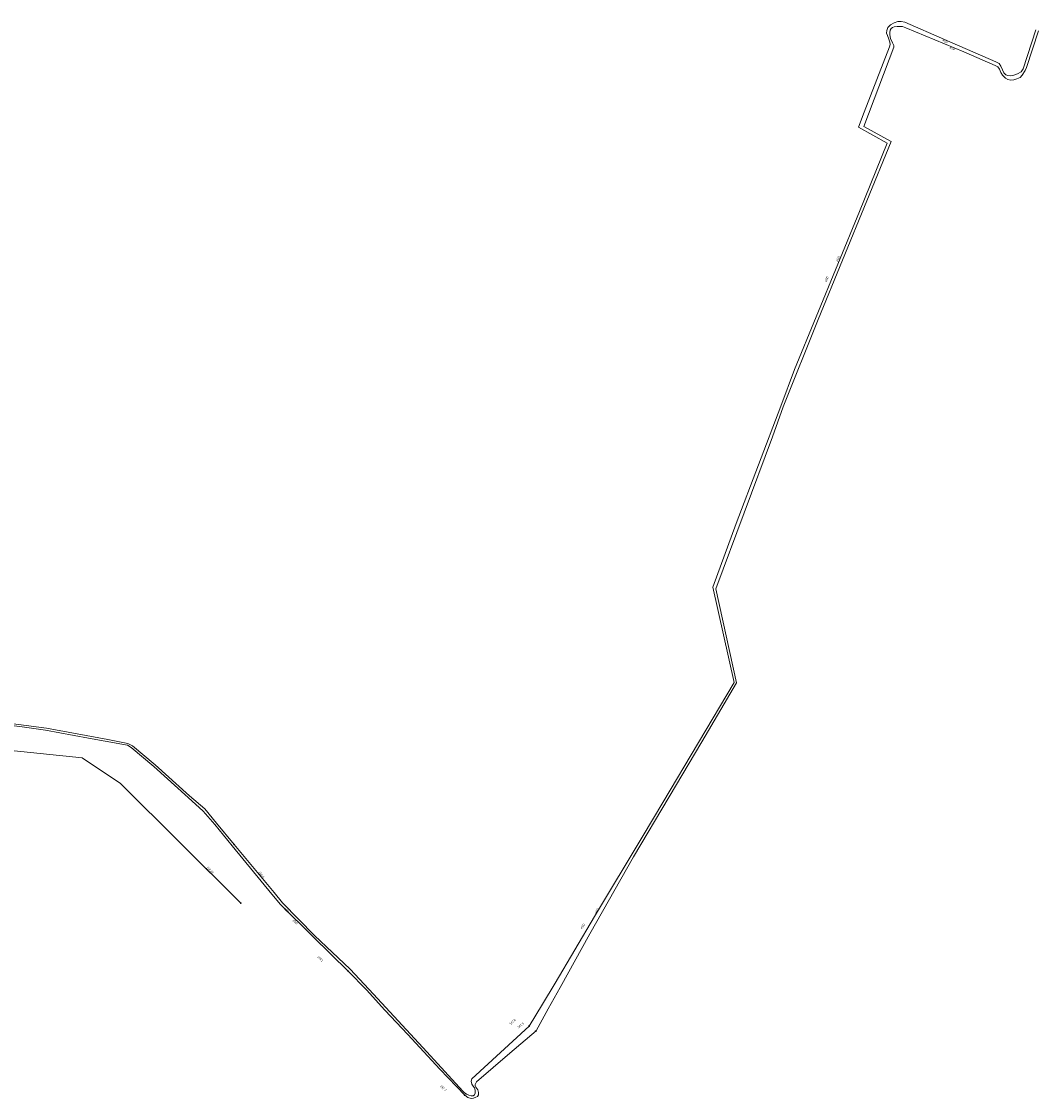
# Model space of a CAD drawing. Header units: millimetres. Extents: x -2869190 to 831897, y -1534405 to -3798.
# Tile 48 of 49: x 223892 to 388937, y -766435 to -591685. Entities that reach past the tile are written whole.
import ezdxf
from ezdxf.xclip import XClip

# ---------------------------------------------------------------- set-up
doc = ezdxf.new("R2010")
doc.units = ezdxf.units.MM
doc.header["$MEASUREMENT"] = 0
doc.header["$XCLIPFRAME"] = 0
for name, color, linetype, lineweight in [('Mapa robocza Poniatowa_1_SUEP_E_T_0_Nr_pióra__1', 1, 'Continuous', 18), ('Mapa robocza Poniatowa_1_SUEP_L_0_Nr_pióra__1', 1, 'Continuous', 18), ('Mapa robocza Poniatowa_1_SUER_T_0_Nr_pióra__1', 1, 'Continuous', 18), ('Mapa robocza Poniatowa_1_SUWP_L_0_Nr_pióra__5', 5, 'Continuous', 18), ('Mapa robocza Poniatowa_1_SUWR_T_0_Nr_pióra__5', 5, 'Continuous', 18)]:
    doc.layers.add(name, color=color, linetype=linetype, lineweight=lineweight)
doc.layers.add('PZT', color=7, linetype='Continuous')
doc.styles.add('GENERATED_STYLE_1', font='txt')

# ---------------------------------------------------------------- blocks, each defined once
blk = doc.blocks.new('Rysunek_1_1', base_point=(-1018646, -779702))
at = {"layer": 'Mapa robocza Poniatowa_1_SUEP_L_0_Nr_pióra__1', "linetype": 'Continuous'}
for p, q in [((364907, -592245), (364497, -592625)), ((365497, -591905), (364907, -592245)), ((366137, -591705), (365497, -591905)), ((366657, -591685), (366137, -591705)), ((367247, -591795), (366657, -591685)), ((373667, -594615), (367247, -591795)), ((364317, -593155), (364287, -593575)), ((364287, -593575), (364427, -593975)), ((364497, -592625), (364317, -593155)), ((364427, -593975), (364637, -594555)), ((364807, -593845), (364817, -593445)), ((364947, -594415), (364807, -593845)), ((364817, -593445), (364887, -593095)), ((364887, -593095), (365057, -592825)), ((365057, -592825), (365237, -592665)), ((365237, -592665), (365527, -592555)), ((365527, -592555), (365997, -592475)), ((365997, -592475), (366357, -592485)), ((366357, -592485), (366857, -592515)), ((366857, -592515), (367427, -592705)), ((367427, -592705), (376807, -596615)), ((388527, -593055), (386437, -599335)), ((386997, -599165), (388937, -593195)), ((360577, -608725), (365447, -595825)), ((364737, -595815), (360627, -606415)), ((364637, -594555), (364837, -595055)), ((364847, -595415), (364737, -595815)), ((364837, -595055), (364847, -595415)), ((365227, -595165), (364947, -594415)), ((365447, -595565), (365227, -595165)), ((365447, -595825), (365447, -595565)), ((382027, -598215), (373667, -594615)), ((376807, -596615), (381927, -598795)), ((381927, -598795), (382327, -599045)), ((382537, -598515), (382027, -598215)), ((382327, -599045), (382597, -599435)), ((382807, -598945), (382537, -598515)), ((383107, -599525), (382807, -598945)), ((386437, -599335), (386127, -599835)), ((386767, -599655), (386997, -599165)), ((382597, -599435), (382827, -599945)), ((382827, -599945), (383117, -600395)), ((383307, -599995), (383107, -599525)), ((383117, -600395), (383567, -600875)), ((383647, -600315), (383307, -599995)), ((383567, -600875), (383947, -601095)), ((383977, -600445), (383647, -600315)), ((383947, -601095), (384427, -601225)), ((384367, -600475), (383977, -600445)), ((384767, -600415), (384367, -600475)), ((384427, -601225), (384937, -601135)), ((385517, -600165), (384767, -600415)), ((384937, -601135), (385447, -600995)), ((385447, -600995), (385967, -600755)), ((386127, -599835), (385517, -600165)), ((385967, -600755), (386287, -600375)), ((386287, -600375), (386767, -599655)), ((360627, -606415), (359747, -608805)), ((359747, -608805), (364407, -611445)), ((365057, -611145), (360577, -608725)), ((353187, -640015), (365057, -611145)), ((364407, -611445), (359877, -622535)), ((359877, -622535), (349347, -648145)), ((347507, -654185), (353187, -640015)), ((349347, -648145), (347127, -654075)), ((347127, -654075), (339887, -673155)), ((345767, -659085), (347507, -654185)), ((336577, -683755), (345767, -659085)), ((339887, -673155), (336077, -683455)), ((336077, -683455), (339557, -698915)), ((339937, -699015), (336577, -683755)), ((339557, -698915), (327947, -718385)), ((334277, -708555), (339937, -699015)), ((227927, -706355), (213137, -704395)), ((213317, -704875), (223997, -706115)), ((223997, -706115), (227787, -706675)), ((227787, -706675), (234737, -707965)), ((237897, -708165), (227927, -706355)), ((234737, -707965), (240147, -708945)), ((241167, -708835), (237897, -708165)), ((240147, -708945), (241107, -709095)), ((241107, -709095), (241677, -709485)), ((241887, -709215), (241167, -708835)), ((241677, -709485), (245357, -712555)), ((245587, -712315), (241887, -709215)), ((328977, -717475), (334277, -708555)), ((245357, -712555), (250937, -717605)), ((251167, -717345), (245587, -712315)), ((250937, -717605), (253387, -719805)), ((253657, -719425), (251167, -717345)), ((323187, -727215), (328977, -717475)), ((253387, -719805), (255267, -721965)), ((255527, -721775), (253657, -719425)), ((327947, -718385), (324767, -723785)), ((255267, -721965), (258097, -725455)), ((258397, -725225), (255527, -721775)), ((324767, -723785), (316907, -736885)), ((258097, -725455), (264527, -733265)), ((264897, -733035), (258397, -725225)), ((316147, -739735), (323187, -727215)), ((264527, -733265), (265937, -734955)), ((266247, -734705), (264897, -733035)), ((265937, -734955), (271247, -740205)), ((271457, -740015), (266247, -734705)), ((316907, -736885), (310487, -747725)), ((271247, -740205), (276927, -745805)), ((277227, -745435), (271457, -740015)), ((311307, -748425), (316147, -739735)), ((276927, -745805), (279877, -748825)), ((281027, -749525), (277227, -745435)), ((310487, -747725), (308457, -751125)), ((279877, -748825), (282857, -752115)), ((289647, -758855), (281027, -749525)), ((309347, -751895), (311307, -748425)), ((308457, -751125), (306257, -754705)), ((282857, -752115), (286597, -756045)), ((307417, -755455), (309347, -751895)), ((306257, -754705), (296957, -763225)), ((286597, -756045), (291797, -761655)), ((303127, -759095), (307417, -755455)), ((295537, -765255), (289647, -758855)), ((297757, -763735), (303127, -759095)), ((291797, -761655), (295817, -765905)), ((296957, -763225), (296887, -763635)), ((296887, -763635), (296977, -764125)), ((295737, -765465), (295537, -765255)), ((296977, -764125), (297207, -764465)), ((297207, -764465), (297407, -764705)), ((297407, -764705), (297517, -765065)), ((297517, -765065), (297517, -765565)), ((297527, -764365), (297537, -764145)), ((297637, -764615), (297527, -764365)), ((297537, -764145), (297757, -763735)), ((297937, -765055), (297637, -764615)), ((298057, -765445), (297937, -765055)), ((296107, -765735), (295737, -765465)), ((295817, -765905), (296327, -766265)), ((296507, -765905), (296107, -765735)), ((296327, -766265), (296847, -766435)), ((296877, -766005), (296507, -765905)), ((296847, -766435), (297257, -766375)), ((297187, -765995), (296877, -766005)), ((297407, -765835), (297187, -765995)), ((297257, -766375), (297627, -766245)), ((297517, -765565), (297407, -765835)), ((297627, -766245), (297897, -766095)), ((297897, -766095), (298067, -765835)), ((298067, -765835), (298057, -765445))]:
    blk.add_line(p, q, dxfattribs=at)
at = {"layer": 'Mapa robocza Poniatowa_1_SUER_T_0_Nr_pióra__1', "linetype": 'Continuous'}
for centre in [(258397, -725225), (276927, -745805), (306257, -754705), (307327, -755525), (295817, -765905)]:
    blk.add_circle(centre, 62.5, dxfattribs=at)
at = {"layer": 'Mapa robocza Poniatowa_1_SUWP_L_0_Nr_pióra__5', "linetype": 'Continuous'}
for p, q in [((208009, -708501), (233757, -711185)), ((233757, -711185), (239977, -715335)), ((239977, -715335), (259467, -734755))]:
    blk.add_line(p, q, dxfattribs=at)
at = {"layer": 'Mapa robocza Poniatowa_1_SUWR_T_0_Nr_pióra__5', "linetype": 'Continuous'}
blk.add_circle((259467, -734755), 62.5, dxfattribs=at)
at = {"layer": 'Mapa robocza Poniatowa_1_SUEP_E_T_0_Nr_pióra__1', "linetype": 'Continuous', "char_height": 375, "attachment_point": 4, "style": 'GENERATED_STYLE_1'}
for insert, rotation in [((373382, -594699), 336.7), ((374558, -595858), 337.11), ((356239, -630616), 67.64004), ((354399, -633886), 67.66001), ((266568, -735551), 314.44), ((317046, -736398), 60.64002), ((267975, -737482), 315.31), ((314739, -738866), 59.35996)]:
    blk.add_mtext('\\A1;{\\W0.700000x;\\fArial|b0|i0|c238|p38;eSD}', dxfattribs=dict(at, insert=insert, rotation=rotation))
at = {"layer": 'Mapa robocza Poniatowa_1_SUER_T_0_Nr_pióra__1', "linetype": 'Continuous', "char_height": 375, "attachment_point": 4, "style": 'GENERATED_STYLE_1'}
for s, insert, rotation in [('\\A1;{\\W0.700000x;\\fArial|b0|i0|c238|p38;169.4}', (262466, -729665), 309.79), ('\\A1;{\\W0.700000x;\\fArial|b0|i0|c238|p38;169.1}', (271975, -743367), 315.44), ('\\A1;{\\W0.700000x;\\fArial|b0|i0|c238|p38;167.6}', (303180, -754381), 42.49997), ('\\A1;{\\W0.700000x;\\fArial|b0|i0|c238|p38;167.9}', (304473, -754938), 40.35996), ('\\A1;{\\W0.700000x;\\fArial|b0|i0|c238|p38;167.7}', (291960, -764355), 313.37)]:
    blk.add_mtext(s, dxfattribs=dict(at, insert=insert, rotation=rotation))
at = {"layer": 'Mapa robocza Poniatowa_1_SUWR_T_0_Nr_pióra__5', "linetype": 'Continuous', "insert": (253958, -728865), "char_height": 375, "attachment_point": 4, "rotation": 315.1, "style": 'GENERATED_STYLE_1'}
blk.add_mtext('\\A1;{\\W0.700000x;\\fArial|b0|i0|c238|p38;168.48}', dxfattribs=at)

msp = doc.modelspace()

# ---------------------------------------------------------------- block references
at = {"layer": 'PZT', "linetype": 'Continuous'}
ref = msp.add_blockref('Rysunek_1_1', (-1018646.4, -779702.2), dxfattribs=at)
XClip(ref).set_block_clipping_path([(-2869189.9993924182, -1534404.713409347), (831897.1808271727, -24999.7134100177)])

doc.saveas('drawing.dxf')
